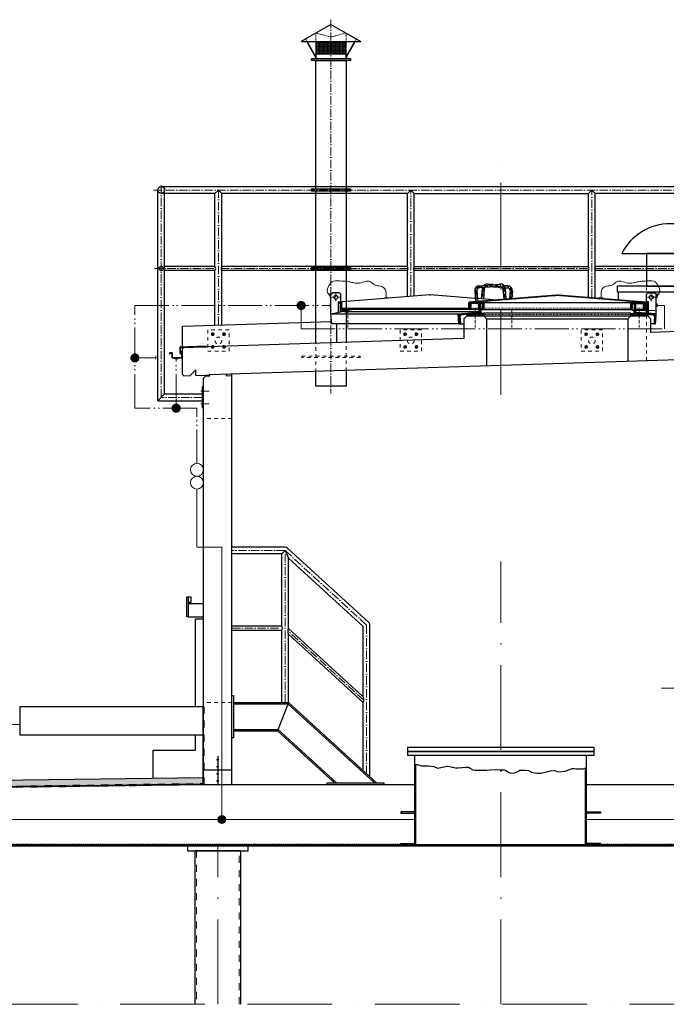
# Model space of a CAD drawing. Header units: millimetres. Extents: x 4747 to 1198744, y 17680 to 73179.
# Tile 130 of 256: x 15049 to 19620, y 51050 to 58017. Entities that reach past the tile are written whole.
import ezdxf

# ---------------------------------------------------------------- set-up
doc = ezdxf.new("R2010")
doc.units = ezdxf.units.MM
for name, pattern in [('ACAD_ISO05W100', [33, 24, -3, 0, -3, 0, -3]), ('ACAD_ISO10W100', [18, 12, -3, 0, -3]), ('JIS_02_1.0', [2, 1, -1])]:
    doc.linetypes.add(name, pattern=pattern)
for name, color, linetype, lineweight in [('HO1N2-D50', 4, 'Continuous', 18), ('Mittellinien', 7, 'Continuous', 5), ('Trennstelle', 36, 'Continuous', 18), ('Verz. Bandstahl 30x3_5mm im Beton', 5, 'GRENZE1', 18), ('Verz. Rundstahl D_8mm', 6, 'ACAD_ISO05W100', 18)]:
    doc.layers.add(name, color=color, linetype=linetype, lineweight=lineweight)
doc.linetypes.add('GRENZE1', pattern='A,6.35,-2.54,[133,ltypeshp.shx,S=2.54,R=0,X=-2.54,Y=0],-2.54,25.4', length=36.83)

msp = doc.modelspace()

# ---------------------------------------------------------------- hatches: boundary and pattern name
at = {"lineweight": 9}
h = msp.add_hatch(dxfattribs=at)
h.set_pattern_fill('NET', color=253, scale=3.010405)
h.set_pattern_definition([(0, (13898.244, 52542.682), (0, 9.558036), []), (90, (13898.244, 52542.682), (-9.558036, 6e-16), [])])
h.paths.add_polyline_path([(17356.10782, 57863.27522), (17142.00782, 57863.27522), (17142.00782, 57775.66695), (17356.10782, 57775.66695)])
h = msp.add_hatch()
h.set_pattern_fill('ANSI31', color=256)
h.set_pattern_definition([(45, (113111.0645, 110508.2772), (-2.24506403, 2.24506403), [])])
edge = h.paths.add_edge_path()
edge.add_line((18229.05782, 56013.12992), (18229.05782, 55975.43642))
edge.add_line((18229.05782, 55975.43642), (18224.05782, 55975.43642))
edge.add_line((18224.05782, 55975.43642), (18224.05782, 56013.51246))
edge.add_arc((18231.55782, 56013.51246), 7.5, 94.57392126, 180, ccw=False)
edge.add_line((18230.95973, 56020.98857), (18848.45973, 56070.38857))
edge.add_arc((18849.05782, 56062.91246), 7.5, 85.42607874, 94.57392126, ccw=False)
edge.add_line((18849.65591, 56070.38857), (19467.15591, 56020.98857))
edge.add_arc((19466.55782, 56013.51246), 7.5, 0, 85.42607874, ccw=False)
edge.add_line((19474.05782, 56013.51246), (19474.05782, 55975.43642))
edge.add_line((19474.05782, 55975.43642), (19469.05782, 55975.43642))
edge.add_line((19469.05782, 55975.43642), (19469.05782, 56013.12992))
edge.add_arc((19466.55782, 56013.12992), 2.5, 0, 85.389350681)
edge.add_line((19466.75878, 56015.62183), (18849.6607, 56065.3878))
edge.add_arc((18849.05782, 56057.91207), 7.5, 85.389350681, 94.610649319)
edge.add_line((18848.45494, 56065.3878), (18231.35686, 56015.62183))
edge.add_arc((18231.55782, 56013.12992), 2.5, 94.610649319, 180)
at = {"lineweight": 13}
h = msp.add_hatch(dxfattribs=at)
h.set_pattern_fill('ANSI31', color=256, angle=4.763641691)
h.set_pattern_definition([(49.7636417, (105818.2603, 117990.1287), (-2.42375146, 2.05086662), [])])
edge = h.paths.add_edge_path()
edge.add_line((18297.41821, 56008.97967), (18302.89921, 56009.43642))
edge.add_line((18302.89921, 56009.43642), (18308.71239, 55939.67822))
edge.add_line((18308.71239, 55939.67822), (18171.18908, 55928.21794))
edge.add_arc((18172.10258, 55917.25594), 11, 94.763641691, 184.763641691)
edge.add_line((18161.14058, 55916.34244), (18164.87762, 55871.49788))
edge.add_arc((18159.39662, 55871.04113), 5.5, -85.236358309, 4.763641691, ccw=False)
edge.add_line((18159.85337, 55865.56013), (18154.37237, 55865.10338))
edge.add_line((18154.37237, 55865.10338), (18148.55919, 55934.86158))
edge.add_line((18148.55919, 55934.86158), (18286.0825, 55946.32185))
edge.add_arc((18285.169, 55957.28386), 11, 274.763641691, 364.763641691)
edge.add_line((18296.131, 55958.19736), (18292.39396, 56003.04192))
edge.add_arc((18297.87496, 56003.49867), 5.5, 94.763641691, 184.763641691, ccw=False)
h = msp.add_hatch(dxfattribs=at)
h.set_pattern_fill('ANSI31', color=256, angle=90)
h.set_pattern_definition([(135, (111127.9217, 110508.2772), (-2.24506403, -2.24506403), [])])
edge = h.paths.add_edge_path()
edge.add_arc((18247.05782, 56000.93642), 8.5, 90, 176.37147033)
edge.add_line((18238.57486, 56001.47436), (18236.54198, 55969.41745))
edge.add_arc((18232.3005, 55969.68642), 4.25, 270, 356.37147033, ccw=False)
edge.add_line((18232.3005, 55965.43642), (18229.05782, 55965.43642))
edge.add_line((18229.05782, 55965.43642), (18229.05782, 56012.88642))
edge.add_arc((18231.60782, 56012.88642), 2.55, 90, 180, ccw=False)
edge.add_line((18231.60782, 56015.43642), (18326.50782, 56015.43642))
edge.add_arc((18326.50782, 56012.88642), 2.55, 0, 90, ccw=False)
edge.add_line((18329.05782, 56012.88642), (18329.05782, 55965.43642))
edge.add_line((18329.05782, 55965.43642), (18325.81513, 55965.43642))
edge.add_arc((18325.81513, 55969.68642), 4.25, 183.62852967, 270, ccw=False)
edge.add_line((18321.57365, 55969.41745), (18319.54078, 56001.47436))
edge.add_arc((18311.05782, 56000.93642), 8.5, 3.62852967, 90)
edge.add_line((18311.05782, 56009.43642), (18247.05782, 56009.43642))
h = msp.add_hatch(dxfattribs=at)
h.set_pattern_fill('ANSI31', color=256, angle=90)
h.set_pattern_definition([(135, (112267.9217, 110508.2772), (-2.24506403, -2.24506403), [])])
edge = h.paths.add_edge_path()
edge.add_arc((19387.05782, 56000.93642), 8.5, 90, 176.37147033)
edge.add_line((19378.57486, 56001.47436), (19376.54198, 55969.41745))
edge.add_arc((19372.3005, 55969.68642), 4.25, 270, 356.37147033, ccw=False)
edge.add_line((19372.3005, 55965.43642), (19369.05782, 55965.43642))
edge.add_line((19369.05782, 55965.43642), (19369.05782, 56012.88642))
edge.add_arc((19371.60782, 56012.88642), 2.55, 90, 180, ccw=False)
edge.add_line((19371.60782, 56015.43642), (19466.50782, 56015.43642))
edge.add_arc((19466.50782, 56012.88642), 2.55, 0, 90, ccw=False)
edge.add_line((19469.05782, 56012.88642), (19469.05782, 55965.43642))
edge.add_line((19469.05782, 55965.43642), (19465.81513, 55965.43642))
edge.add_arc((19465.81513, 55969.68642), 4.25, 183.62852967, 270, ccw=False)
edge.add_line((19461.57365, 55969.41745), (19459.54078, 56001.47436))
edge.add_arc((19451.05782, 56000.93642), 8.5, 3.62852967, 90)
edge.add_line((19451.05782, 56009.43642), (19387.05782, 56009.43642))
h = msp.add_hatch(dxfattribs=at)
h.set_pattern_fill('ANSI31', color=256, angle=-4.763641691)
h.set_pattern_definition([(40.2363583, (114886.073, 102739.6105), (-2.05086662, 2.42375146), [])])
edge = h.paths.add_edge_path()
edge.add_line((19400.69743, 56008.97967), (19395.21642, 56009.43642))
edge.add_line((19395.21642, 56009.43642), (19389.40324, 55939.67822))
edge.add_line((19389.40324, 55939.67822), (19526.92656, 55928.21794))
edge.add_arc((19526.01306, 55917.25594), 11, -4.763641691, 85.236358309, ccw=False)
edge.add_line((19536.97506, 55916.34244), (19533.23801, 55871.49788))
edge.add_arc((19538.71901, 55871.04113), 5.5, 175.236358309, 265.236358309)
edge.add_line((19538.26226, 55865.56013), (19543.74327, 55865.10338))
edge.add_line((19543.74327, 55865.10338), (19549.55645, 55934.86158))
edge.add_line((19549.55645, 55934.86158), (19412.03313, 55946.32185))
edge.add_arc((19412.94663, 55957.28386), 11, 175.236358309, 265.236358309, ccw=False)
edge.add_line((19401.98463, 55958.19736), (19405.72168, 56003.04192))
edge.add_arc((19400.24068, 56003.49867), 5.5, -4.763641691, 85.236358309)
h = msp.add_hatch()
h.set_pattern_fill('AR-SAND', color=256, scale=0.1)
h.set_pattern_definition([(37.5, (110669.336, 110500.2145), (-0.16000313, 4.89413237), [0, -3.8608, 0, -4.318, 0, -4.1275]), (7.5, (110669.336, 110500.2145), (4.49523283, 7.168251), [0, -2.0828, 0, -3.4798, 0, -1.3335]), (327.5, (110666.212, 110500.2145), (7.9099237, 0.01437185), [0, -1.27, 0, -4.572, 0, -5.969]), (317.5, (110666.212, 110500.2145), (7.63556452, 2.22929323), [0, -0.635, 0, -2.9972, 0, -3.429])])
h.paths.add_polyline_path([(18209.05782, 55921.37367), (18329.05782, 55921.37367), (18329.05782, 55941.37367), (18209.05782, 55931.37367)])
h = msp.add_hatch()
h.set_pattern_fill('AR-SAND', color=256, scale=0.1)
h.set_pattern_definition([(37.5, (111829.336, 110500.2145), (-0.16000313, 4.89413237), [0, -3.8608, 0, -4.318, 0, -4.1275]), (7.5, (111829.336, 110500.2145), (4.49523283, 7.168251), [0, -2.0828, 0, -3.4798, 0, -1.3335]), (327.5, (111826.212, 110500.2145), (7.9099237, 0.01437185), [0, -1.27, 0, -4.572, 0, -5.969]), (317.5, (111826.212, 110500.2145), (7.63556452, 2.22929323), [0, -0.635, 0, -2.9972, 0, -3.429])])
h.paths.add_polyline_path([(19369.05782, 55921.37367), (19489.05782, 55921.37367), (19489.05782, 55931.37367), (19369.05782, 55941.37367)])
at = {"lineweight": 9}
h = msp.add_hatch(dxfattribs=at)
h.set_pattern_fill('BETON_UNBEWEHRT', color=256, scale=100, pattern_type=2)
h.set_pattern_definition([(45, (13484.235, 52593.75), (-17.67767, 17.67767), [12.5, -6.25])])
h.paths.add_polyline_path([(10588.05782, 52577.2883), (10588.05782, 52531.77414), (16345.05782, 52609.72001), (16345.05782, 52655.72428)])
at = {"lineweight": 5}
h = msp.add_hatch(dxfattribs=at)
h.set_pattern_fill('ANSI31', color=256)
h.set_pattern_definition([(45, (18449.0578, 52174.774), (-2.245064, 2.245064), [])])
h.paths.add_polyline_path([(10959.05782, 52177.77414), (25939.05782, 52177.77414), (25939.05782, 52171.77414), (10959.05782, 52171.77414)])
at = {"layer": 'Verz. Bandstahl 30x3_5mm im Beton'}
h = msp.add_hatch(color=256, dxfattribs=at)
h.dxf.hatch_style = 1
edge = h.paths.add_edge_path()
edge.add_arc((16478.3975, 52357.31958), 28.40085, 0, 360)
at = {"layer": 'Verz. Rundstahl D_8mm', "ltscale": 10}
h = msp.add_hatch(color=256, dxfattribs=at)
h.dxf.hatch_style = 1
edge = h.paths.add_edge_path()
edge.add_arc((17038.74636, 55994.87561), 28.40085, 0, 360)
h = msp.add_hatch(color=256, dxfattribs=at)
h.dxf.hatch_style = 1
edge = h.paths.add_edge_path()
edge.add_arc((15862.78264, 55623.63287), 28.40085, 0, 360)
h = msp.add_hatch(color=256, dxfattribs=at)
h.dxf.hatch_style = 1
edge = h.paths.add_edge_path()
edge.add_arc((16154.55321, 55268.36883), 28.40085, 0, 360)

# ---------------------------------------------------------------- linework, layer by layer
for p, q in [((17249.05782, 57983.69142), (17038.32947, 57863.27522)), ((17249.05782, 57983.69142), (17459.78616, 57863.27522)), ((17038.32947, 57863.27522), (17459.78616, 57863.27522)), ((17140.20157, 57755.08789), (17078.38024, 57863.27522)), ((17142.00782, 57755.45592), (17080.39679, 57863.27522)), ((17142.00782, 57863.27522), (17142.00782, 57742.85902)), ((17356.10782, 57742.85902), (17356.10782, 57863.27522)), ((17356.10782, 57755.45592), (17417.71885, 57863.27522)), ((17357.91406, 57755.08789), (17419.73539, 57863.27522)), ((17142.00782, 57775.66695), (17356.10782, 57775.66695)), ((17140.20157, 57755.08789), (17140.20157, 57742.85902)), ((17357.91406, 57755.08789), (17357.91406, 57742.85902)), ((16024.66857, 55320.47967), (16024.66857, 56811.65065)), ((16048.81857, 56835.80065), (20846.58261, 56835.80065)), ((16429.16705, 56787.50065), (16048.81857, 56787.50065)), ((16072.96857, 56271.60065), (16072.96857, 56811.65065)), ((16429.16705, 56787.50065), (16453.31705, 56811.65065)), ((16429.16705, 56271.60065), (16429.16705, 56787.50065)), ((16453.31705, 56811.65065), (16477.46705, 56787.50065)), ((17789.16705, 56787.50065), (16477.46705, 56787.50065)), ((16477.46705, 56271.60065), (16477.46705, 56787.50065)), ((17789.16705, 56787.50065), (17813.31705, 56811.65065)), ((17789.16705, 56271.60065), (17789.16705, 56787.50065)), ((17813.31705, 56811.65065), (17837.46705, 56787.50065)), ((17837.46705, 56271.60065), (17837.46705, 56787.50065)), ((17837.46705, 56787.50065), (19069.16705, 56787.50065)), ((19069.16705, 56787.50065), (19093.31705, 56811.65065)), ((19069.16705, 56271.60065), (19069.16705, 56787.50065)), ((19093.31705, 56811.65065), (19117.46705, 56787.50065)), ((20429.16705, 56787.50065), (19117.46705, 56787.50065)), ((19117.46705, 56271.60065), (19117.46705, 56787.50065)), ((19304.47806, 56361.98651), (19993.63758, 56361.98651)), ((16429.16705, 56271.60065), (16072.96857, 56271.60065)), ((16072.96857, 55368.77967), (16072.96857, 56241.70065)), ((16429.16705, 56241.70065), (16072.96857, 56241.70065)), ((16429.16705, 55854.99191), (16429.16705, 56241.70065)), ((17789.16705, 56271.60065), (16477.46705, 56271.60065)), ((17789.16705, 56241.70065), (16477.46705, 56241.70065)), ((16477.46705, 55856.55014), (16477.46705, 56241.70065)), ((17789.16705, 56060.87129), (17789.16705, 56241.70065)), ((17837.46705, 56271.60065), (19069.16705, 56271.60065)), ((17837.46705, 56064.73529), (17837.46705, 56241.70065)), ((19069.16705, 56241.70065), (17837.46705, 56241.70065)), ((19069.16705, 56056.05381), (19069.16705, 56241.70065)), ((20429.16705, 56271.60065), (19117.46705, 56271.60065)), ((20429.16705, 56241.70065), (19117.46705, 56241.70065)), ((19117.46705, 56052.18981), (19117.46705, 56241.70065)), ((18265.34164, 56095.96916), (18271.08329, 56024.19846)), ((18281.29068, 56097.24508), (18287.03234, 56025.47438)), ((18298.35616, 56134.72534), (18441.89756, 56146.20865)), ((18443.17348, 56130.2596), (18299.63208, 56118.77629)), ((18443.17348, 56130.2596), (18299.63208, 56118.77629)), ((18317.4619, 56113.19413), (18311.72024, 56041.42343)), ((18333.41094, 56111.9182), (18327.66928, 56040.1475)), ((18399.05782, 56142.78147), (18356.21807, 56146.20865)), ((18399.05782, 56126.73035), (18461.17509, 56121.76097)), ((18399.05782, 56126.73035), (18461.17509, 56121.76097)), ((18464.70469, 56111.9182), (18470.44635, 56040.1475)), ((18499.75947, 56134.72534), (18468.70868, 56137.2094)), ((18479.35649, 56120.30646), (18498.48355, 56118.77629)), ((18479.35649, 56120.30646), (18498.48355, 56118.77629)), ((18480.65374, 56113.19413), (18486.3954, 56041.42343)), ((18516.82495, 56097.24508), (18512.52646, 56043.51391)), ((18532.774, 56095.96916), (18528.68096, 56044.80627)), ((19279.05782, 56091.06809), (19279.05782, 56036.03642)), ((17249.05782, 56075.43642), (17259.05782, 56085.43642)), ((17249.05782, 55934.90313), (17249.05782, 56075.43642)), ((17309.05782, 56085.43642), (17259.05782, 56085.43642)), ((17309.05782, 56085.43642), (17319.05782, 56075.43642)), ((17319.05782, 55949.52787), (17319.05782, 56075.43642)), ((17948.45973, 56070.38857), (17330.95973, 56020.98857)), ((18269.43467, 56044.80627), (17949.65591, 56070.38857)), ((19489.05782, 56085.43642), (19479.05782, 56075.43642)), ((19479.05782, 55940.73646), (19479.05782, 56075.43642)), ((19489.05782, 56085.43642), (19539.05782, 56085.43642)), ((19549.05782, 56075.43642), (19539.05782, 56085.43642)), ((19549.05782, 55934.90313), (19549.05782, 56075.43642)), ((17248.55919, 55934.86158), (17395.52775, 55965.43642)), ((17313.05782, 56010.43642), (17303.05782, 56010.43642)), ((17319.05782, 56009.43642), (17324.05782, 56009.43642)), ((17324.05782, 56013.51246), (17324.05782, 55975.43642)), ((17324.05782, 55975.43642), (18224.05782, 55975.43642)), ((17329.05782, 55975.43642), (17329.05782, 55965.43642)), ((18295.52775, 55965.43642), (17329.05782, 55965.43642)), ((17329.05782, 55965.43642), (17332.3005, 55965.43642)), ((18287.51442, 55950.77572), (17340.44088, 55950.77572)), ((18306.56588, 55965.43642), (19378.74273, 55965.43642)), ((18326.50782, 56015.43642), (19371.60782, 56015.43642)), ((19402.58789, 55965.43642), (19469.05782, 55965.43642)), ((19479.05782, 56009.43642), (19474.05782, 56009.43642)), ((19485.05782, 56010.43642), (19495.05782, 56010.43642)), ((16198.81857, 55847.56057), (17253.00016, 55881.56985)), ((17248.55919, 55934.86158), (18148.55919, 55934.86158)), ((17254.37237, 55865.10338), (17248.55919, 55934.86158)), ((18209.05782, 55921.37367), (18189.05782, 55901.37367)), ((18189.05782, 55901.37367), (18189.05782, 55761.69025)), ((18209.05782, 55921.37367), (19489.05782, 55921.37367)), ((18329.05782, 55921.37367), (18349.05782, 55901.37367)), ((18349.05782, 55901.37367), (18349.05782, 55566.74801)), ((18349.05782, 55901.37367), (19349.05782, 55901.37367)), ((19369.05782, 55921.37367), (19349.05782, 55901.37367)), ((19349.05782, 55901.37367), (19349.05782, 55599.00931)), ((19489.05782, 55921.37367), (19509.05782, 55901.37367)), ((19509.05782, 55901.37367), (19509.05782, 55804.27518)), ((16198.81857, 55700.48409), (16198.81857, 55847.56057)), ((18154.37237, 55865.10338), (17254.37237, 55865.10338)), ((17289.05782, 55865.10338), (17289.05782, 55731.62271)), ((18154.37237, 55865.10338), (18189.05782, 55865.10338)), ((19543.74327, 55865.10338), (19509.05782, 55865.10338)), ((20486.24925, 55835.80065), (19509.05782, 55804.27518)), ((18189.05782, 55761.69025), (16302.68691, 55700.83346)), ((16198.81857, 55687.47733), (16208.49093, 55697.79458)), ((16198.81857, 55687.47733), (16198.81857, 55697.48253)), ((16198.81857, 55507.38368), (16198.81857, 55687.47733)), ((16228.5818, 55698.44273), (16228.48506, 55701.44117)), ((16230.19396, 55694.99027), (16229.87134, 55704.99037)), ((16231.58024, 55698.53947), (16231.4835, 55701.53791)), ((16290.08387, 55700.42687), (16289.98713, 55703.42531)), ((16291.69603, 55696.9744), (16291.37341, 55706.97451)), ((16293.08231, 55700.5236), (16292.98557, 55703.52204)), ((16351.01519, 55698.88812), (16350.69257, 55708.88823)), ((16352.40147, 55702.43732), (16352.30474, 55705.43576)), ((20507.00386, 55636.36617), (16389.04222, 55503.51534)), ((16292.80184, 55540.43131), (16254.11242, 55499.16233)), ((16294.09162, 55500.45211), (16292.80184, 55540.43131)), ((16209.13582, 55497.71133), (16198.81857, 55507.38368)), ((16209.13582, 55497.71133), (16254.11242, 55499.16233)), ((16294.09162, 55500.45211), (16359.05782, 55502.54801)), ((16349.05782, 55481.54253), (16359.38026, 55492.55321)), ((16349.05782, 52605.77414), (16349.05782, 55481.54253)), ((16359.05782, 55502.54801), (16389.04222, 55503.51534)), ((16359.05782, 55502.54801), (16359.38026, 55492.55321)), ((16389.36466, 55493.52054), (16359.38026, 55492.55321)), ((16389.04222, 55503.51534), (16389.36466, 55493.52054)), ((16508.97982, 55507.38469), (16509.30226, 55497.38989)), ((16509.30226, 55497.38989), (16549.05782, 55498.67245)), ((16549.05782, 52605.77414), (16549.05782, 55508.67766)), ((16349.05782, 55419.62967), (16339.05782, 55419.62967)), ((16339.05782, 55419.62967), (16339.05782, 55269.62967)), ((16072.96857, 55368.77967), (16024.66857, 55320.47967)), ((16072.96857, 55368.77967), (16339.05782, 55368.77967)), ((16024.66857, 55320.47967), (16339.05782, 55320.47967)), ((16349.05782, 55269.62967), (16339.05782, 55269.62967)), ((16924.90782, 54284.77414), (16549.05782, 54284.77414)), ((16941.21042, 54278.4412), (17517.68264, 53750.96912)), ((16900.75782, 54236.47414), (16549.05782, 54236.47414)), ((16900.75782, 54236.47414), (16924.90782, 54260.62414)), ((16900.75782, 53725.57414), (16900.75782, 54236.47414)), ((16924.90782, 54260.62414), (16949.05782, 54205.79295)), ((16949.05782, 53708.81025), (16949.05782, 54205.79295)), ((16949.05782, 54205.79295), (17476.62498, 53723.06899)), ((16239.05782, 53932.77414), (16259.05782, 53932.77414)), ((16259.05782, 53932.77414), (16259.05782, 53892.77414)), ((16259.05782, 53892.77414), (16239.05782, 53892.77414)), ((16900.75782, 53725.57414), (16549.05782, 53725.57414)), ((17476.62498, 53226.08629), (17476.62498, 53723.06899)), ((17524.92498, 52657.85568), (17524.92498, 53733.72517)), ((16900.75782, 53695.67414), (16549.05782, 53695.67414)), ((16900.75782, 53184.77414), (16900.75782, 53695.67414)), ((17476.62498, 53226.08629), (16949.05782, 53708.81025)), ((16949.05782, 53184.77414), (16949.05782, 53668.28251)), ((17476.62498, 53185.55856), (16949.05782, 53668.28251)), ((16559.05782, 53184.77414), (16949.05782, 53184.77414)), ((16559.05782, 53174.77414), (16945.1732, 53174.77414)), ((16949.05782, 53184.77414), (16871.36542, 52984.77414)), ((16945.1732, 53174.77414), (17556.10216, 52615.77414)), ((16949.05782, 53184.77414), (17570.91574, 52615.77414)), ((17476.62498, 52702.05018), (17476.62498, 53185.55856)), ((16345.05782, 53155.77414), (15049.05782, 53155.77414)), ((15049.05782, 53155.77414), (15049.05782, 52955.77414)), ((16345.05782, 52609.72001), (16345.05782, 53155.77414)), ((16345.05782, 53155.77414), (16349.05782, 53155.77414)), ((15049.05782, 52955.77414), (16345.05782, 52955.77414)), ((16559.05782, 52994.77414), (16875.25004, 52994.77414)), ((16559.05782, 52984.77414), (16871.36542, 52984.77414)), ((16871.36542, 52984.77414), (17274.64411, 52615.77414)), ((16875.25004, 52994.77414), (17289.45769, 52615.77414)), ((16449.05782, 52805.77414), (16449.05782, 52785.94707)), ((16449.05782, 52775.94707), (16449.05782, 52735.94707)), ((17843.05782, 52177.77414), (17843.05782, 52812.77414)), ((17849.05782, 52172.77414), (17849.05782, 52746.7772)), ((19055.05782, 52177.77414), (19055.05782, 52812.77414)), ((16549.05782, 52705.77414), (16349.05782, 52705.77414)), ((16449.05782, 52725.94707), (16449.05782, 52685.6012)), ((16449.05782, 52675.6012), (16449.05782, 52635.6012)), ((19049.05782, 52172.77414), (19049.05782, 52722.13981)), ((10588.05782, 52577.2883), (16345.05782, 52655.72428)), ((10624.00332, 52531.77377), (16345.05782, 52609.72001)), ((10624.05782, 52527.77414), (16349.05782, 52605.77414)), ((16349.05782, 52605.77414), (17843.05782, 52605.77414)), ((16449.05782, 52625.6012), (16449.05782, 52605.77414)), ((19055.05782, 52605.77414), (20549.05782, 52605.77414))]:
    msp.add_line(p, q)
at = {"linetype": 'ACAD_ISO10W100', "lineweight": 18, "ltscale": 5}
for p, q in [((17249.05782, 58017.20952), (17249.05782, 55371.00486)), ((16048.81857, 55344.62967), (16048.81857, 56856.26331)), ((15993.94553, 56811.65065), (20884.99185, 56811.65065)), ((16453.31705, 55855.77103), (16453.31705, 56811.65065)), ((17813.31705, 56062.80329), (17813.31705, 56811.65065)), ((19093.31705, 56054.12181), (19093.31705, 56811.65065)), ((16001.55167, 56256.65065), (16434.35076, 56256.65065)), ((16472.28334, 56256.65065), (17794.35076, 56256.65065)), ((17832.28334, 56256.65065), (19074.35076, 56256.65065)), ((19112.28334, 56256.65065), (20434.35076, 56256.65065)), ((16339.05782, 55344.62967), (16048.81857, 55344.62967)), ((16330.07891, 55389.62967), (16389.14006, 55389.62967)), ((16330.07891, 55299.62967), (16389.14006, 55299.62967)), ((16924.91752, 54260.63475), (16549.05782, 54260.63475)), ((16924.90782, 53184.77414), (16924.90782, 54260.62414)), ((17500.77498, 53733.72517), (16924.91752, 54260.63475)), ((17500.77498, 52679.95293), (17500.77498, 53733.72517)), ((16549.05782, 53710.62414), (16905.94153, 53710.62414)), ((17481.79497, 53201.09188), (16943.8741, 53693.28948))]:
    msp.add_line(p, q, dxfattribs=at)
at = {"linetype": 'JIS_02_1.0', "lineweight": 18, "ltscale": 5}
for p, q in [((17142.00782, 57863.27522), (17142.00782, 57922.51999)), ((17142.00782, 57922.51999), (17249.05782, 57895.25107)), ((17249.05782, 57895.25107), (17356.10782, 57922.51999)), ((17356.10782, 57863.27522), (17356.10782, 57922.51999)), ((17041.9105, 57863.27522), (17041.02901, 57864.81782)), ((17069.40307, 57878.98526), (17041.9105, 57863.27522)), ((17078.38024, 57863.27522), (17069.33312, 57878.94529)), ((17080.39679, 57863.27522), (17070.04175, 57881.39653)), ((17417.71885, 57863.27522), (17428.07388, 57881.39653)), ((17419.73539, 57863.27522), (17428.78251, 57878.94529)), ((17428.71256, 57878.98526), (17456.20514, 57863.27522)), ((17456.20514, 57863.27522), (17457.08662, 57864.81782)), ((18229.05782, 55975.43642), (19469.05782, 55975.43642)), ((18209.05782, 55931.37367), (19489.05782, 55931.37367))]:
    msp.add_line(p, q, dxfattribs=at)
at = {"linetype": 'ACAD_ISO10W100', "lineweight": 18, "ltscale": 50}
for p, q in [((18449.05782, 55363.69813), (18449.05782, 57141.47779)), ((18449.05782, 51049.66842), (18449.05782, 54182.78624)), ((16449.05782, 51049.66842), (16449.05782, 52171.77414))]:
    msp.add_line(p, q, dxfattribs=at)
at = {"linetype": 'ACAD_ISO10W100', "lineweight": 18, "ltscale": 2}
for p, q in [((18273.31616, 56096.60712), (18279.05782, 56024.83642)), ((18298.99412, 56126.75081), (18442.53552, 56138.23413)), ((18325.43642, 56112.55616), (18319.69476, 56040.78546)), ((18472.67922, 56112.55616), (18478.42087, 56040.78546)), ((18499.12151, 56126.75081), (18475.77287, 56128.6187)), ((18524.79947, 56096.60712), (18520.60371, 56044.16009)), ((17257.66519, 56052.93642), (17310.45044, 56052.93642)), ((17284.05782, 56079.32904), (17284.05782, 56026.54379)), ((19540.45044, 56052.93642), (19487.66519, 56052.93642)), ((19514.05782, 56079.32904), (19514.05782, 56026.54379)), ((17369.05782, 55963.31078), (17369.05782, 55838.42667)), ((18269.05782, 55963.31078), (18269.05782, 55838.42667)), ((18529.05782, 55963.31078), (18529.05782, 55838.42667)), ((19429.05782, 55963.31078), (19429.05782, 55838.42667))]:
    msp.add_line(p, q, dxfattribs=at)
at = {"linetype": 'JIS_02_1.0', "lineweight": 18, "ltscale": 25}
for p, q in [((19479.05782, 55603.20328), (19479.05782, 56121.37367)), ((17142.00782, 55524.58087), (17142.00782, 55724.68492)), ((17356.21179, 55531.49137), (17356.10782, 55731.59207)), ((16549.05782, 55194.77414), (16349.05782, 55194.77414)), ((16549.05782, 53184.77414), (16349.05782, 53184.77414))]:
    msp.add_line(p, q, dxfattribs=at)
at = {"linetype": 'JIS_02_1.0', "lineweight": 18, "ltscale": 2.5}
for p, q in [((19391.04976, 55959.43642), (19402.08789, 55959.43642)), ((19474.05782, 56009.43642), (19451.05782, 56009.43642))]:
    msp.add_line(p, q, dxfattribs=at)
at = {"linetype": 'ACAD_ISO10W100', "lineweight": 18, "ltscale": 10}
msp.add_line((19586.55782, 53287.00027), (20999.05782, 53287.00027), dxfattribs=at)
at = {"linetype": 'JIS_02_1.0', "lineweight": 50, "ltscale": 50}
for p, q in [((16347.05782, 52607.74708), (16347.05782, 53155.77414)), ((10624.05782, 52529.77414), (16347.05782, 52607.74708))]:
    msp.add_line(p, q, dxfattribs=at)
at = {"linetype": 'ACAD_ISO10W100', "lineweight": 13, "ltscale": 25}
msp.add_line((15049.05782, 53030.85106), (12205.86249, 52998.84511), dxfattribs=at)
at = {"linetype": 'JIS_02_1.0'}
for p, q in [((10974.05782, 52183.77414), (17743.05782, 52183.77414)), ((19155.05782, 52183.77414), (25924.05782, 52183.77414))]:
    msp.add_line(p, q, dxfattribs=at)
for points in [[(17110.57919, 57742.85902), (17387.53644, 57742.85902), (17387.53644, 57727.807), (17110.57919, 57727.807), (17110.57919, 57742.85902)], [(17142.00782, 56819.17666), (17142.00782, 57727.807), (17356.10782, 57727.807), (17356.10782, 56819.17666)], [(17110.57919, 56819.17666), (17387.53644, 56819.17666), (17387.53644, 56804.12464), (17110.57919, 56804.12464), (17110.57919, 56819.17666)], [(17142.00782, 56264.17666), (17142.00782, 56804.12464)], [(17356.10782, 56804.12464), (17356.10782, 56264.17666)], [(17110.57919, 56264.17666), (17387.53644, 56264.17666), (17387.53644, 56249.12464), (17110.57919, 56249.12464), (17110.57919, 56264.17666)], [(17142.00782, 55724.68492), (17142.00782, 56249.12464)], [(17356.10782, 56249.12464), (17356.10782, 55731.59207)], [(17303.05782, 55946.19929), (17303.05782, 56020.43642), (17313.05782, 56020.43642), (17313.05782, 55948.27965)], [(18399.05782, 56034.43642), (18285.58918, 56043.51391)], [(17319.05782, 55959.43642), (17366.68667, 55959.43642)], [(19378.74273, 55999.31718), (19389.88685, 56009.43642), (19451.05782, 56009.43642)], [(19391.04976, 55959.43642), (19378.74273, 55959.43642), (19378.74273, 55999.31718)], [(19479.05782, 55959.43642), (19402.08789, 55959.43642)], [(16184.36738, 55657.86142), (16184.36738, 55697.01632), (16365.92349, 55702.87356), (16365.82676, 55705.872), (16181.78724, 55699.93464), (16181.78724, 55655.16142), (16187.43695, 55655.18217), (16192.07404, 55663.86142), (16189.37404, 55663.86142), (16185.87404, 55657.86142), (16184.36504, 55657.86142)], [(17356.21179, 55531.49137), (17356.10782, 55424.58087), (17142.00782, 55424.58087), (17142.00782, 55524.58087)], [(16292.25314, 53155.77414), (16292.25314, 53777.77414), (16349.05782, 53777.77414)], [(16549.05782, 53234.77414), (16559.05782, 53234.77414), (16559.05782, 52934.77414), (16549.05782, 52934.77414)], [(15992.25314, 52650.91751), (15992.25314, 52848.84828), (16292.25314, 52848.84828), (16292.25314, 52955.77414)], [(17843.3545, 52746.7772), (17860.39699, 52746.7772), (17886.49196, 52737.29133), (17905.47019, 52737.29133), (17942.24029, 52737.29133), (17976.63803, 52732.54828), (18002.73301, 52721.87675), (18038.31676, 52727.80545), (18067.97012, 52733.73393), (18077.45923, 52733.73393), (18089.32037, 52732.54828), (18107.11258, 52727.80545), (18117.78771, 52725.43393), (18129.64885, 52723.06241), (18148.62707, 52723.06241), (18175.90806, 52724.24806), (18202.00304, 52726.61958), (18223.35329, 52726.61958), (18236.40078, 52719.50523), (18253.00664, 52710.01936), (18268.42649, 52706.46218), (18290.96276, 52706.46218), (18311.127, 52706.46218), (18347.8971, 52707.64783), (18373.99208, 52708.8337), (18414.32055, 52711.20501), (18446.34593, 52710.01936), (18461.76578, 52708.8337), (18464.13815, 52710.01936), (18475.99929, 52708.8337), (18486.67441, 52704.09066), (18509.21101, 52691.04761), (18525.81688, 52686.30456), (18545.98112, 52687.49043), (18570.88974, 52698.16196), (18585.12358, 52706.46218), (18601.72944, 52706.46218), (18623.0797, 52706.46218), (18645.6163, 52705.27631), (18666.96655, 52693.41913), (18704.92267, 52685.11891), (18735.76203, 52686.30456), (18773.71848, 52694.60478), (18802.18549, 52702.90501), (18833.02485, 52705.27631), (18854.37544, 52694.60478), (18881.65643, 52696.97631), (18905.37904, 52699.34783), (18937.40442, 52712.39088), (18955.19663, 52719.50523), (18971.8025, 52718.31958), (18982.47762, 52717.13371), (19008.57227, 52715.94806), (19032.29488, 52715.94806), (19042.97034, 52720.69088), (19055.3545, 52723.63853)], [(17222.77992, 52605.77414), (17222.77992, 52615.77414), (17622.77992, 52615.77414), (17622.77992, 52605.77414)], [(17843.05782, 52412.77414), (17743.05782, 52412.77414), (17743.05782, 52402.77414), (17843.05782, 52402.77414)], [(19055.05782, 52412.77414), (19155.05782, 52412.77414), (19155.05782, 52402.77414), (19055.05782, 52402.77414)], [(17743.05782, 52177.77414), (17743.05782, 52187.77414), (17843.05782, 52187.77414)], [(19155.05782, 52177.77414), (19155.05782, 52187.77414), (19055.05782, 52187.77414)], [(16611.00782, 51049.66842), (16611.00782, 52136.77414), (16287.10782, 52136.77414), (16287.10784, 51049.66842)]]:
    msp.add_lwpolyline(points)
for points in [[(19479.05782, 56131.32739), (19819.05782, 56131.32739), (19819.05782, 56361.98651), (19479.05782, 56361.98651)], [(19271.94996, 56091.06809), (20026.16567, 56091.06809), (20026.16567, 56131.32739), (19271.94996, 56131.32739)], [(19485.05782, 55940.23646), (19495.05782, 55939.40313), (19495.05782, 56020.43642), (19485.05782, 56020.43642)], [(18209.05782, 55921.37367), (18329.05782, 55921.37367), (18329.05782, 55941.37367), (18209.05782, 55931.37367)], [(18329.05782, 55921.37367), (19369.05782, 55921.37367), (19369.05782, 55941.37367), (18329.05782, 55941.37367)], [(19489.05782, 55921.37367), (19369.05782, 55921.37367), (19369.05782, 55941.37367), (19489.05782, 55931.37367)], [(16194.76207, 55625.11535), (16126.16207, 55625.11535), (16126.16207, 55660.11535), (16108.76207, 55660.11535), (16108.76207, 55649.41535), (16109.46207, 55649.41535), (16109.46207, 55659.41535), (16125.46207, 55659.41535), (16125.46207, 55624.41535), (16195.46207, 55624.41535), (16195.46207, 55667.11535), (16184.76207, 55667.11535), (16184.76207, 55658.41535), (16185.46207, 55658.41535), (16185.46207, 55666.41535), (16194.76207, 55666.41535)], [(16229.05782, 53932.77414), (16239.05782, 53932.77414), (16239.05782, 53792.77414), (16229.05782, 53792.77414)], [(16349.05782, 53882.77414), (16239.05782, 53882.77414), (16239.05782, 53792.77414), (16349.05782, 53792.77414)], [(17789.3545, 52837.77414), (19109.3545, 52837.77414), (19109.3545, 52867.77414), (17789.3545, 52867.77414)], [(17789.3545, 52812.77414), (19109.3545, 52812.77414), (19109.3545, 52837.77414), (17789.3545, 52837.77414)], [(10959.05782, 52171.77414), (25939.05782, 52171.77414), (25939.05782, 52177.77414), (10959.05782, 52177.77414)], [(16234.05782, 52136.77414), (16664.05782, 52136.77414), (16664.05782, 52171.77414), (16234.05782, 52171.77414)]]:
    msp.add_lwpolyline(points, close=True)
for points in [[(18229.05782, 56013.12992), (18229.05782, 55975.43642), (18224.05782, 55975.43642), (18224.05782, 56013.51246, -0.3910205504), (18230.95973, 56020.98857), (18848.45973, 56070.38857, -0.039936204), (18849.65591, 56070.38857), (19467.15591, 56020.98857, -0.3910205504), (19474.05782, 56013.51246), (19474.05782, 55975.43642), (19469.05782, 55975.43642), (19469.05782, 56013.12992, 0.3908358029), (19466.75878, 56015.62183), (18849.6607, 56065.3878, 0.0402572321), (18848.45494, 56065.3878), (18231.35686, 56015.62183, 0.3908358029)], [(18297.41821, 56008.97967), (18302.89921, 56009.43642), (18308.71239, 55939.67822), (18171.18908, 55928.21794, 0.4142135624), (18161.14058, 55916.34244), (18164.87762, 55871.49788, -0.4142135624), (18159.85337, 55865.56013), (18154.37237, 55865.10338), (18148.55919, 55934.86158), (18286.0825, 55946.32185, 0.4142135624), (18296.131, 55958.19736), (18292.39396, 56003.04192, -0.4142135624)], [(18247.05782, 56009.43642, 0.3957840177), (18238.57486, 56001.47436), (18236.54198, 55969.41745, -0.3957840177), (18232.3005, 55965.43642), (18229.05782, 55965.43642), (18229.05782, 56012.88642, -0.4142135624), (18231.60782, 56015.43642), (18326.50782, 56015.43642, -0.4142135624), (18329.05782, 56012.88642), (18329.05782, 55965.43642), (18325.81513, 55965.43642, -0.3957840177), (18321.57365, 55969.41745), (18319.54078, 56001.47436, 0.3957840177), (18311.05782, 56009.43642)], [(19387.05782, 56009.43642, 0.3957840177), (19378.57486, 56001.47436), (19376.54198, 55969.41745, -0.3957840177), (19372.3005, 55965.43642), (19369.05782, 55965.43642), (19369.05782, 56012.88642, -0.4142135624), (19371.60782, 56015.43642), (19466.50782, 56015.43642, -0.4142135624), (19469.05782, 56012.88642), (19469.05782, 55965.43642), (19465.81513, 55965.43642, -0.3957840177), (19461.57365, 55969.41745), (19459.54078, 56001.47436, 0.3957840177), (19451.05782, 56009.43642)], [(19400.69743, 56008.97967), (19395.21642, 56009.43642), (19389.40324, 55939.67822), (19526.92656, 55928.21794, -0.4142135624), (19536.97506, 55916.34244), (19533.23801, 55871.49788, 0.4142135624), (19538.26226, 55865.56013), (19543.74327, 55865.10338), (19549.55645, 55934.86158), (19412.03313, 55946.32185, -0.4142135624), (19401.98463, 55958.19736), (19405.72168, 56003.04192, 0.4142135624)]]:
    msp.add_lwpolyline(points, format="xyb", close=True)
at = {"linetype": 'JIS_02_1.0', "lineweight": 18, "ltscale": 2.5}
msp.add_lwpolyline([(19479.05782, 56003.44365), (19479.05782, 56003.44365), (19479.05782, 56075.43642), (19489.05782, 56085.43642), (19539.05782, 56085.43642), (19549.05782, 56075.43642), (19549.05782, 55969.43641), (19539.05782, 55959.43642), (19479.05782, 55959.43642)], dxfattribs=at)
at = {"linetype": 'JIS_02_1.0', "lineweight": 9, "ltscale": 25}
for points in [[(16378.31705, 55671.79787), (16528.31705, 55671.79787), (16528.31705, 55821.79787), (16378.31705, 55821.79787)], [(17738.31705, 55671.79787), (17888.31705, 55671.79787), (17888.31705, 55821.79787), (17738.31705, 55821.79787)], [(19018.31705, 55671.79787), (19168.31705, 55671.79787), (19168.31705, 55821.79787), (19018.31705, 55821.79787)]]:
    msp.add_lwpolyline(points, close=True, dxfattribs=at)
at = {"linetype": 'JIS_02_1.0', "lineweight": 9, "ltscale": 2}
for points in [[(16422.55465, 55791.79787), (16417.76705, 55799.5055), (16408.69825, 55799.79787), (16404.07945, 55791.79787), (16408.86705, 55784.09024), (16417.93585, 55783.79787)], [(16484.07945, 55791.79787), (16488.86705, 55799.5055), (16497.93585, 55799.79787), (16502.55465, 55791.79787), (16497.76705, 55784.09024), (16488.69825, 55783.79787)], [(17782.55465, 55791.79787), (17777.76705, 55799.5055), (17768.69825, 55799.79787), (17764.07945, 55791.79787), (17768.86705, 55784.09024), (17777.93585, 55783.79787)], [(17844.07945, 55791.79787), (17848.86705, 55799.5055), (17857.93585, 55799.79787), (17862.55465, 55791.79787), (17857.76705, 55784.09024), (17848.69825, 55783.79787)], [(19062.55465, 55791.79787), (19057.76705, 55799.5055), (19048.69825, 55799.79787), (19044.07945, 55791.79787), (19048.86705, 55784.09024), (19057.93585, 55783.79787)], [(19124.07945, 55791.79787), (19128.86705, 55799.5055), (19137.93585, 55799.79787), (19142.55465, 55791.79787), (19137.76705, 55784.09024), (19128.69825, 55783.79787)], [(16422.55465, 55701.79787), (16417.76705, 55694.09024), (16408.69825, 55693.79787), (16404.07945, 55701.79787), (16408.86705, 55709.5055), (16417.93585, 55709.79787)], [(16484.07945, 55701.79787), (16488.86705, 55694.09024), (16497.93585, 55693.79787), (16502.55465, 55701.79787), (16497.76705, 55709.5055), (16488.69825, 55709.79787)], [(17782.55465, 55701.79787), (17777.76705, 55694.09024), (17768.69825, 55693.79787), (17764.07945, 55701.79787), (17768.86705, 55709.5055), (17777.93585, 55709.79787)], [(17844.07945, 55701.79787), (17848.86705, 55694.09024), (17857.93585, 55693.79787), (17862.55465, 55701.79787), (17857.76705, 55709.5055), (17848.69825, 55709.79787)], [(19062.55465, 55701.79787), (19057.76705, 55694.09024), (19048.69825, 55693.79787), (19044.07945, 55701.79787), (19048.86705, 55709.5055), (19057.93585, 55709.79787)], [(19124.07945, 55701.79787), (19128.86705, 55694.09024), (19137.93585, 55693.79787), (19142.55465, 55701.79787), (19137.76705, 55709.5055), (19128.69825, 55709.79787)]]:
    msp.add_lwpolyline(points, close=True, dxfattribs=at)
at = {"linetype": 'JIS_02_1.0', "lineweight": 18, "ltscale": 25}
msp.add_lwpolyline([(17456.10782, 55626.3126), (17042.00782, 55626.3126), (17042.00782, 55636.3126), (17456.10782, 55636.3126)], close=True, dxfattribs=at)
at = {"linetype": 'JIS_02_1.0', "lineweight": 18, "ltscale": 50}
msp.add_lwpolyline([(16600.00782, 51049.66842), (16600.00782, 52136.77414), (16298.10782, 52136.77414), (16298.10784, 51049.66842)], dxfattribs=at)
for centre, radius in [((16048.81857, 56811.65065), 24.15), ((16048.81857, 56256.65065), 14.95), ((17284.05782, 56052.93642), 13.5), ((19514.05782, 56052.93642), 13.5), ((16449.05782, 52780.94707), 5), ((16449.05782, 52730.94707), 5), ((16449.05782, 52680.6012), 5), ((16449.05782, 52630.6012), 5)]:
    msp.add_circle(centre, radius)
at = {"linetype": 'JIS_02_1.0', "lineweight": 9, "ltscale": 2}
for centre, radius in [((16413.31705, 55791.79787), 10), ((16413.31705, 55791.79787), 5.25), ((16493.31705, 55791.79787), 10), ((16493.31705, 55791.79787), 5.25), ((17773.31705, 55791.79787), 10), ((17773.31705, 55791.79787), 5.25), ((17853.31705, 55791.79787), 10), ((17853.31705, 55791.79787), 5.25), ((19053.31705, 55791.79787), 10), ((19053.31705, 55791.79787), 5.25), ((19133.31705, 55791.79787), 10), ((19133.31705, 55791.79787), 5.25), ((16413.31705, 55701.79787), 10), ((16413.31705, 55701.79787), 5.25), ((16493.31705, 55701.79787), 10), ((16493.31705, 55701.79787), 5.25), ((17773.31705, 55701.79787), 10), ((17773.31705, 55701.79787), 5.25), ((17853.31705, 55701.79787), 10), ((17853.31705, 55701.79787), 5.25), ((19053.31705, 55701.79787), 10), ((19053.31705, 55701.79787), 5.25), ((19133.31705, 55701.79787), 10), ((19133.31705, 55701.79787), 5.25)]:
    msp.add_circle(centre, radius, dxfattribs=at)
at = {"linetype": 'JIS_02_1.0', "lineweight": 9, "ltscale": 25}
for centre in [(16453.31705, 55746.79787), (17813.31705, 55746.79787), (19093.31705, 55746.79787)]:
    msp.add_circle(centre, 24.15, dxfattribs=at)
for centre, radius, start, end in [((19649.05782, 56187.33517), 386.31374, 26.878315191, 153.121684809), ((16091.93486, 56256.65065), 24.15, 141.753380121, 218.246619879), ((16410.20076, 56256.65065), 24.15, 321.753380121, 38.246619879), ((16496.43334, 56256.65065), 24.15, 141.753380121, 218.246619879), ((17770.20076, 56256.65065), 24.15, 321.753380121, 38.246619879), ((17856.43334, 56256.65065), 24.15, 141.753380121, 218.246619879), ((19050.20076, 56256.65065), 24.15, 321.753380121, 38.246619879), ((19136.43334, 56256.65065), 24.15, 141.753380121, 218.246619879), ((18301.22699, 56098.83999), 36, 94.57392126, 184.57392126), ((18301.22699, 56098.83999), 20, 94.57392126, 184.57392126), ((18353.34725, 56110.3233), 36, 163.90027989, 175.42607874), ((18353.34725, 56110.3233), 36, 85.42607874, 131.682946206), ((18353.34725, 56110.3233), 20, 145.118324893, 175.42607874), ((18334.40776, 56111.83846), 20, 85.42607874, 87.160294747), ((18444.76839, 56110.3233), 36, 4.57392126, 94.57392126), ((18444.76839, 56110.3233), 20, 4.57392126, 94.57392126), ((18463.70788, 56111.83846), 20, 92.839705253, 94.57392126), ((18496.88865, 56098.83999), 20, 355.42607874, 85.42607874), ((18496.88865, 56098.83999), 36, 355.42607874, 85.42607874), ((17331.55782, 56013.51246), 7.5, 94.57392126, 180), ((17949.05782, 56057.91207), 7.5, 85.389350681, 94.610649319), ((17949.05782, 56062.91246), 7.5, 85.42607874, 94.57392126), ((16924.90782, 54260.62414), 24.15, 47.54148654, 90), ((16881.79153, 53710.62414), 24.15, 321.753380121, 38.246619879), ((17500.77498, 53733.72517), 24.15, 0, 49.518800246), ((16983.90315, 53688.54638), 40.30908, 149.820393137, 210.179606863), ((17441.66189, 53205.82242), 40.41091, 329.90432235, 30.09567765)]:
    msp.add_arc(centre, radius, start, end)
at = {"linetype": 'ACAD_ISO10W100', "lineweight": 18, "ltscale": 2}
for centre, start, end in [((18301.22699, 56098.83999), 94.57392126, 184.57392126), ((18353.34725, 56110.3233), 157.578820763, 175.42607874), ((18444.76839, 56110.3233), 4.57392126, 94.57392126), ((18496.88865, 56098.83999), 355.42607874, 85.42607874)]:
    msp.add_arc(centre, 28, start, end, dxfattribs=at)
at = {"layer": 'HO1N2-D50', "linetype": 'Continuous'}
for p, q in [((17242.39834, 56079.04291), (17242.39834, 56049.04291)), ((17654.66196, 56052.49014), (17624.7575, 56050.09778)), ((19143.45368, 56052.49014), (19173.35814, 56050.09778)), ((19555.7173, 56079.04291), (19555.7173, 56049.04291))]:
    msp.add_line(p, q, dxfattribs=at)
for points in [[(17242.39834, 56064.04291), (17224.94024, 56089.65482), (17235.02608, 56135.86542), (17266.96463, 56166.11237), (17326.63925, 56167.79275), (17349.33241, 56166.11237), (17383.79242, 56161.07121), (17410.68804, 56155.18985), (17453.55291, 56153.50947), (17491.37489, 56165.27217), (17523.31341, 56165.27217), (17554.41148, 56142.58698), (17590.55245, 56133.34484), (17609.89657, 56128.51491), (17629.96056, 56112.43765), (17638.63634, 56083.30528), (17639.70973, 56051.29396)], [(19555.7173, 56064.04291), (19573.17539, 56089.65482), (19563.08956, 56135.86542), (19531.151, 56166.11237), (19471.47638, 56167.79275), (19448.78322, 56166.11237), (19414.32322, 56161.07121), (19387.4276, 56155.18985), (19344.56272, 56153.50947), (19306.74075, 56165.27217), (19274.80223, 56165.27217), (19243.70416, 56142.58698), (19207.56319, 56133.34484), (19188.21906, 56128.51491), (19167.17679, 56112.43765), (19162.6061, 56099.63275), (19158.40591, 56051.29396)]]:
    msp.add_spline(points, degree=3, dxfattribs=at)
at = {"layer": 'Mittellinien', "linetype": 'ACAD_ISO10W100', "ltscale": 50}
msp.add_line((30760.04341, 51049.66842), (6279.75703, 51049.66842), dxfattribs=at)
at = {"layer": 'Trennstelle'}
msp.add_line((16301.50119, 54695.46473), (16301.50119, 54284.77414), dxfattribs=at)
for centre in [(16301.50119, 54832.10139), (16301.50119, 54741.01028)]:
    msp.add_circle(centre, 45.54555, dxfattribs=at)
at = {"layer": 'Verz. Bandstahl 30x3_5mm im Beton', "ltscale": 15}
for p, q in [((16478.3975, 54284.77414), (16301.50119, 54284.77414)), ((16478.3975, 52357.31958), (16478.3975, 54284.77414)), ((17843.05782, 52357.31958), (10334.05782, 52357.31958)), ((19055.05782, 52357.31958), (20422.04401, 52357.31958))]:
    msp.add_line(p, q, dxfattribs=at)
at = {"layer": 'Verz. Bandstahl 30x3_5mm im Beton', "linetype": 'Continuous'}
msp.add_circle((16478.3975, 52357.31958), 28.40085, dxfattribs=at)
at = {"layer": 'Verz. Rundstahl D_8mm', "ltscale": 10}
for p, q in [((15862.78264, 55268.36883), (15862.78264, 55994.87561)), ((15862.78264, 55994.87561), (17242.39834, 55994.87561)), ((17038.74636, 55994.87561), (17038.74636, 55829.55572)), ((19606.28055, 55994.87561), (19555.7173, 55994.87561)), ((19606.28055, 55829.55572), (19606.28055, 55994.87561)), ((17038.74636, 55829.55572), (19606.28055, 55829.55572)), ((15862.78264, 55623.63287), (16010.04702, 55623.63287)), ((16154.55321, 55268.36883), (16154.55321, 55618.41012)), ((16301.50119, 55268.36883), (15862.78264, 55268.36883)), ((16301.50119, 54877.64694), (16301.50119, 55268.36883))]:
    msp.add_line(p, q, dxfattribs=at)
at = {"layer": 'Verz. Rundstahl D_8mm'}
for p, q in [((17242.39834, 56009.87561), (17242.39834, 55979.87561)), ((19555.7173, 56009.87561), (19555.7173, 55979.87561)), ((16010.04702, 55638.63287), (16010.04702, 55608.63287)), ((16169.55321, 55618.41012), (16139.55321, 55618.41012))]:
    msp.add_line(p, q, dxfattribs=at)
at = {"layer": 'Verz. Rundstahl D_8mm', "ltscale": 10}
for centre in [(17038.74636, 55994.87561), (15862.78264, 55623.63287), (16154.55321, 55268.36883)]:
    msp.add_circle(centre, 28.40085, dxfattribs=at)

doc.saveas('drawing.dxf')
